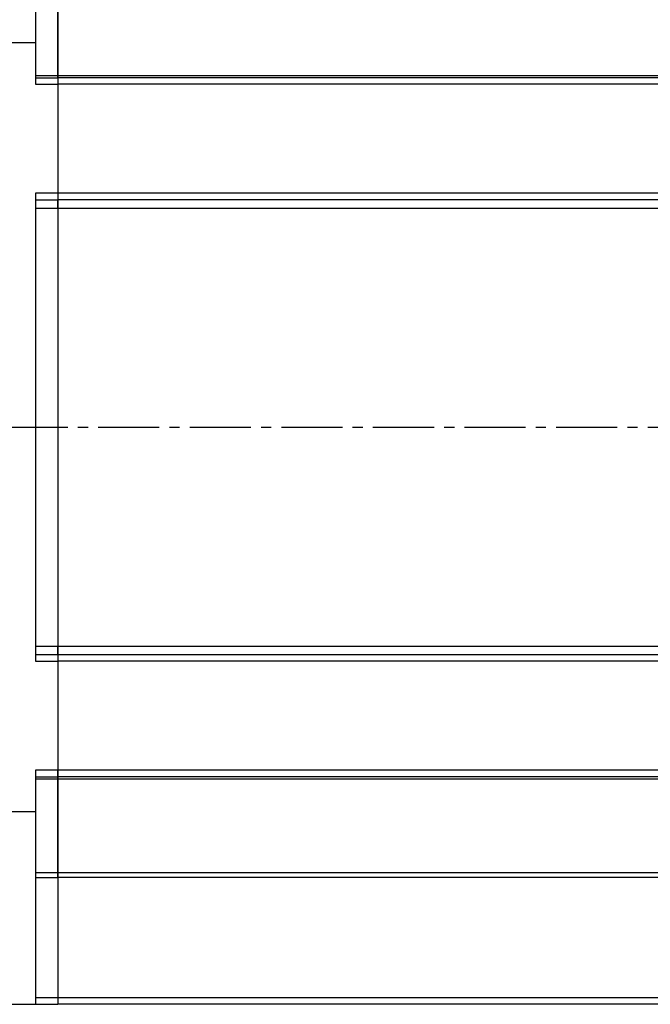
# Model space of a CAD drawing. Header units: millimetres. Extents: x 32176 to 33806, y 9889 to 10961.
# Tile 33 of 41: x 33609 to 33708, y 10233 to 10387. Entities that reach past the tile are written whole.
import ezdxf

# ---------------------------------------------------------------- set-up
doc = ezdxf.new("R2010")
doc.units = ezdxf.units.MM
doc.linetypes.add('CENTER2', pattern=[28.575, 19.05, -3.175, 3.175, -3.175])
doc.layers.add('Center', color=1, linetype='CENTER2')

msp = doc.modelspace()

# ---------------------------------------------------------------- linework, layer by layer
at = {"color": 7, "linetype": 'Continuous', "lineweight": 25}
for p, q in [((33611.86, 10413.23), (33611.86, 10383.23)), ((33615.36, 10378.11), (33615.36, 10392.66)), ((33615.36, 10392.66), (33615.36, 10378.11)), ((33594.36, 10383.23), (33611.86, 10383.23)), ((33611.86, 10383.23), (33611.86, 10376.73)), ((33611.86, 10378.11), (33615.36, 10378.11)), ((33611.86, 10377.73), (33615.36, 10377.73)), ((33615.36, 10378.11), (33615.36, 10377.73)), ((33615.36, 10378.11), (33714.36, 10378.11)), ((33615.36, 10377.73), (33615.36, 10378.11)), ((33615.36, 10377.73), (33615.36, 10376.73)), ((33714.36, 10377.73), (33615.36, 10377.73)), ((33615.36, 10377.73), (33615.36, 10376.73)), ((33611.86, 10376.73), (33615.36, 10376.73)), ((33615.36, 10376.73), (33615.36, 10359.73)), ((33714.36, 10376.73), (33615.36, 10376.73)), ((33615.36, 10376.73), (33615.36, 10359.73)), ((33611.86, 10359.73), (33611.86, 10286.73)), ((33615.36, 10359.73), (33611.86, 10359.73)), ((33615.36, 10359.73), (33615.36, 10358.73)), ((33714.36, 10359.73), (33615.36, 10359.73)), ((33615.36, 10359.73), (33615.36, 10358.73)), ((33611.86, 10358.73), (33615.36, 10358.73)), ((33615.36, 10358.73), (33615.36, 10357.34)), ((33714.36, 10358.73), (33615.36, 10358.73)), ((33615.36, 10357.34), (33615.36, 10358.73)), ((33615.36, 10357.34), (33611.86, 10357.34)), ((33615.36, 10357.34), (33615.36, 10289.11)), ((33714.36, 10357.34), (33615.36, 10357.34)), ((33615.36, 10357.34), (33615.36, 10289.11)), ((33611.86, 10289.11), (33615.36, 10289.11)), ((33615.36, 10289.11), (33615.36, 10287.73)), ((33615.36, 10289.11), (33714.36, 10289.11)), ((33615.36, 10287.73), (33615.36, 10289.11)), ((33615.36, 10287.73), (33611.86, 10287.73)), ((33615.36, 10287.73), (33615.36, 10286.73)), ((33714.36, 10287.73), (33615.36, 10287.73)), ((33615.36, 10287.73), (33615.36, 10286.73)), ((33611.86, 10286.73), (33615.36, 10286.73)), ((33615.36, 10286.73), (33615.36, 10269.73)), ((33714.36, 10286.73), (33615.36, 10286.73)), ((33615.36, 10286.73), (33615.36, 10269.73)), ((33611.86, 10269.73), (33611.86, 10263.23)), ((33615.36, 10269.73), (33611.86, 10269.73)), ((33611.86, 10268.73), (33615.36, 10268.73)), ((33615.36, 10268.73), (33615.36, 10269.73)), ((33714.36, 10269.73), (33615.36, 10269.73)), ((33615.36, 10269.73), (33615.36, 10268.73)), ((33615.36, 10268.73), (33615.36, 10268.35)), ((33714.36, 10268.73), (33615.36, 10268.73)), ((33615.36, 10268.35), (33615.36, 10268.73)), ((33615.36, 10268.35), (33611.86, 10268.35)), ((33615.36, 10253.8), (33615.36, 10268.35)), ((33714.36, 10268.35), (33615.36, 10268.35)), ((33615.36, 10268.35), (33615.36, 10253.8)), ((33611.86, 10263.23), (33594.36, 10263.23)), ((33611.86, 10263.23), (33611.86, 10233.23)), ((33611.86, 10253.8), (33615.36, 10253.8)), ((33615.36, 10253.8), (33615.36, 10253.01)), ((33615.36, 10253.8), (33714.36, 10253.8)), ((33615.36, 10253.01), (33615.36, 10253.8)), ((33611.86, 10253.01), (33615.36, 10253.01)), ((33615.36, 10253.01), (33615.36, 10234.23)), ((33714.36, 10253.01), (33615.36, 10253.01)), ((33615.36, 10253.01), (33615.36, 10234.23)), ((33615.36, 10234.23), (33611.86, 10234.23)), ((33615.36, 10234.23), (33615.36, 10233.23)), ((33714.36, 10234.23), (33615.36, 10234.23)), ((33615.36, 10234.23), (33615.36, 10233.23)), ((33594.36, 10233.23), (33611.86, 10233.23)), ((33611.86, 10233.23), (33615.36, 10233.23)), ((33714.36, 10233.23), (33615.36, 10233.23))]:
    msp.add_line(p, q, dxfattribs=at)
at = {"layer": 'Center', "ltscale": 0.5}
msp.add_line((33507.36, 10323.23), (33806.16, 10323.23), dxfattribs=at)

doc.saveas('drawing.dxf')
